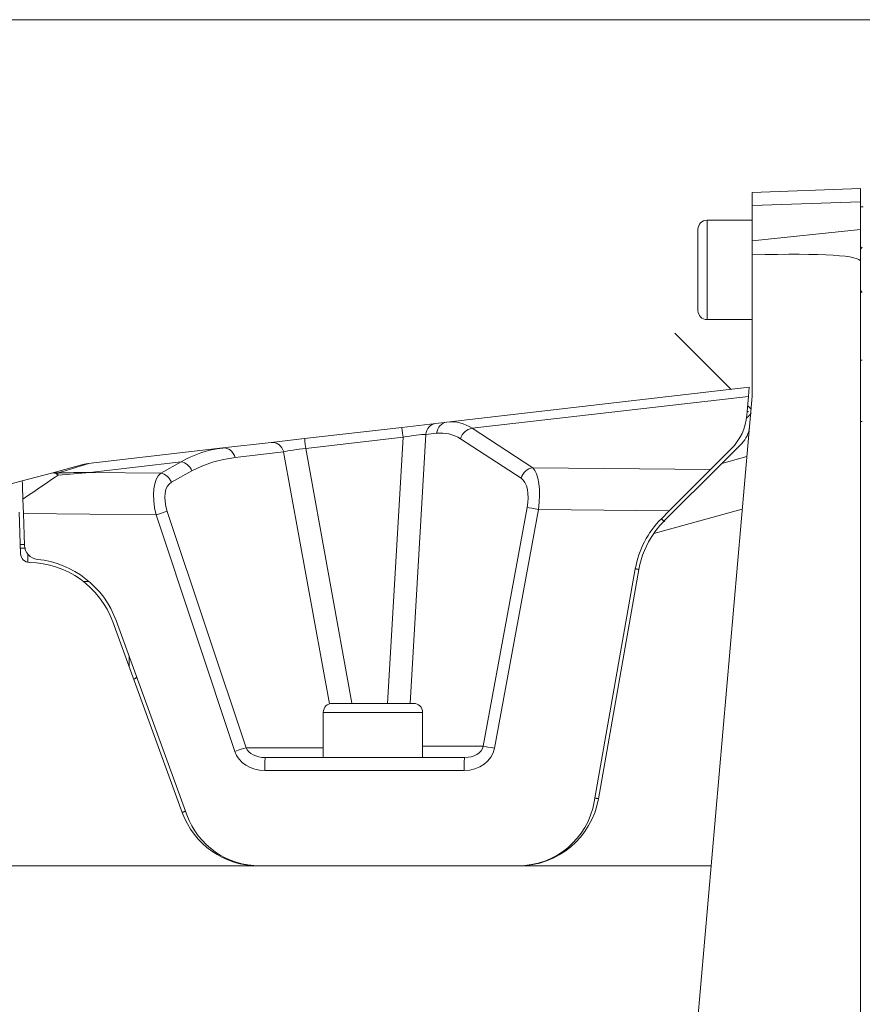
# Model space of a CAD drawing. Header units: millimetres. Extents: x 4 to 837, y 5 to 589.
# Tile 37 of 164: x 425 to 472, y 119 to 173. Entities that reach past the tile are written whole.
import ezdxf

# ---------------------------------------------------------------- set-up
doc = ezdxf.new("R2010")
doc.units = ezdxf.units.MM
doc.layers.add('1', color=7, linetype='Continuous', true_color=0xffffff)

msp = doc.modelspace()

# ---------------------------------------------------------------- linework, layer by layer
at = {"layer": '1', "color": 251, "linetype": 'Continuous', "lineweight": 18}
msp.add_line((506.845, 173.344), (359.947, 173.344), dxfattribs=at)
at = {"layer": '1', "color": 9, "linetype": 'Continuous', "lineweight": 18}
for p, q in [((465.795, 163.782), (471.795, 163.991)), ((465.795, 163.05), (465.795, 163.782)), ((471.795, 163.991), (471.795, 163.26)), ((465.795, 161.105), (465.795, 163.05)), ((471.795, 163.26), (471.795, 161.733)), ((471.795, 161.733), (471.795, 159.946)), ((465.795, 160.325), (465.795, 161.105)), ((465.795, 160.325), (465.795, 152.491)), ((471.795, 159.946), (471.795, 73.037)), ((448.882, 151.059), (465.638, 152.993)), ((465.638, 152.993), (465.594, 152.485)), ((465.795, 152.491), (462.645, 116.491)), ((465.502, 151.441), (465.594, 152.485)), ((448.281, 150.99), (448.882, 151.059)), ((441.008, 150.151), (446.398, 150.773)), ((446.398, 150.773), (448.281, 150.99)), ((436.483, 149.629), (439.165, 149.938)), ((439.165, 149.938), (441.008, 150.151)), ((429.017, 148.767), (436.483, 149.629)), ((463.485, 148.432), (464.635, 149.581)), ((464.112, 148.776), (465.214, 149.877)), ((426.983, 148.239), (428.8, 148.726)), ((460.91, 145.573), (464.112, 148.776)), ((463.485, 148.432), (461.206, 146.152)), ((424.357, 147.535), (425.372, 147.807)), ((425.372, 147.807), (426.983, 148.239)), ((425.435, 146.009), (425.407, 146.804)), ((460.768, 145.715), (461.206, 146.152)), ((425.278, 143.773), (425.198, 146.084)), ((425.435, 146.009), (425.497, 144.232)), ((425.495, 144.291), (425.26, 144.291)), ((457.05, 130.045), (459.324, 142.941)), ((457.283, 130.21), (459.521, 142.906)), ((430.384, 140.002), (434.224, 129.452)), ((434.485, 129.321), (430.572, 140.07)), ((442.045, 132.491), (438.828, 132.491)), ((438.828, 132.491), (442.972, 132.491)), ((446.47, 132.491), (449.868, 132.491)), ((449.868, 132.491), (447.545, 132.491)), ((438.453, 126.491), (423.037, 126.491)), ((452.851, 126.491), (438.453, 126.491)), ((452.816, 126.491), (438.525, 126.491)), ((463.52, 126.491), (452.851, 126.491))]:
    msp.add_line(p, q, dxfattribs=at)
at = {"layer": '1', "color": 9, "linetype": 'Continuous', "lineweight": 13}
for p, q in [((471.795, 163.26), (465.795, 163.05)), ((465.795, 161.105), (471.795, 161.733)), ((465.594, 152.485), (450.29, 150.719)), ((450.29, 150.719), (453.648, 148.538)), ((446.459, 150.222), (441.068, 149.6)), ((445.602, 135.491), (446.459, 150.222)), ((447.714, 150.375), (446.848, 135.491)), ((448.315, 150.445), (447.714, 150.375)), ((452.996, 147.951), (449.638, 150.132)), ((439.848, 149.41), (437.167, 149.101)), ((442.379, 135.463), (439.848, 149.41)), ((441.068, 149.6), (443.629, 135.492)), ((434.173, 148.859), (429.109, 148.274)), ((433.038, 148.232), (434.173, 148.859)), ((464.112, 148.776), (465.503, 149.155)), ((434.771, 148.359), (433.635, 147.732)), ((453.648, 148.538), (463.485, 148.432)), ((429.109, 148.274), (433.038, 148.232)), ((433.404, 146.121), (437.765, 133.024)), ((450.897, 133.111), (453.338, 146.334)), ((453.964, 146.23), (451.523, 133.007)), ((461.206, 146.152), (453.964, 146.23)), ((465.248, 146.236), (460.346, 144.9)), ((432.78, 145.93), (425.435, 146.009)), ((437.141, 132.833), (432.78, 145.93)), ((447.545, 133.111), (450.897, 133.111)), ((437.765, 133.024), (442.045, 133.024)), ((449.842, 131.768), (438.802, 131.768))]:
    msp.add_line(p, q, dxfattribs=at)
at = {"layer": '1', "color": 252, "linetype": 'Continuous', "lineweight": 18}
for p, q in [((471.795, 162.991), (471.945, 162.991)), ((461.51, 155.995), (464.628, 152.877)), ((471.795, 154.491), (471.895, 154.491)), ((465.547, 151.957), (465.732, 151.773)), ((465.573, 151.65), (465.577, 151.655))]:
    msp.add_line(p, q, dxfattribs=at)
at = {"layer": '1', "color": 27, "linetype": 'Continuous', "lineweight": 18}
for p, q in [((465.795, 162.241), (463.295, 162.241)), ((462.795, 161.741), (462.795, 161.57)), ((462.795, 161.57), (462.795, 157.241)), ((471.895, 160.741), (471.795, 160.641)), ((471.795, 158.341), (471.895, 158.241)), ((463.295, 156.741), (465.795, 156.741)), ((429.068, 142.241), (428.795, 142.241)), ((428.795, 142.241), (428.795, 142.207)), ((442.545, 135.491), (447.045, 135.491)), ((442.045, 134.991), (442.045, 132.491)), ((447.545, 132.491), (447.545, 134.991)), ((442.972, 132.491), (446.47, 132.491))]:
    msp.add_line(p, q, dxfattribs=at)
at = {"layer": '1', "color": 27, "linetype": 'Continuous', "lineweight": 13}
for p, q in [((463.295, 162.032), (463.295, 162.241)), ((463.295, 156.741), (463.295, 162.032)), ((431.295, 138.084), (431.295, 137.5)), ((442.045, 134.991), (447.545, 134.991))]:
    msp.add_line(p, q, dxfattribs=at)
at = {"layer": '1', "color": 252, "linetype": 'Continuous', "lineweight": 13}
msp.add_line((471.795, 151.091), (471.895, 151.091), dxfattribs=at)
at = {"layer": '1', "color": 27, "linetype": 'Continuous', "lineweight": 18}
for centre, start, end in [((463.295, 161.741), 90, 180), ((463.295, 157.241), 180, 270), ((431.295, 137.241), 300.1753, 325.215), ((442.545, 134.991), 90, 180), ((447.045, 134.991), 0, 90)]:
    msp.add_arc(centre, 0.5, start, end, dxfattribs=at)
at = {"layer": '1', "color": 9, "linetype": 'Continuous', "lineweight": 18}
for centre, radius, start, end in [((429.189, 147.277), 1.5, 96.5835, 105), ((464.445, 142.038), 5.2, 135, 170), ((464.445, 142.038), 5, 145.0759, 170), ((426.297, 144.26), 0.8, 182, 264.1587), ((425.778, 143.791), 0.5, 182, 269.0422), ((425.686, 138.291), 5.2, 20, 84.1587), ((425.686, 138.291), 5, 20, 89.0422), ((452.816, 130.791), 4.3, 270, 350), ((452.851, 130.991), 4.5, 270, 350), ((438.453, 130.991), 4.5, 200, 270), ((438.525, 130.791), 4.3, 200, 270)]:
    msp.add_arc(centre, radius, start, end, dxfattribs=at)
for centre, major_axis, ratio, start_param, end_param in [((400.161, 152.45), (71.634, 7.505), 0.03471, 6.279549, 6.69175), ((462.514, 151.703), (0, 3), 1, 3.926991, 4.625123), ((464.153, 150.938), (0.205, -1.486), 1, 0.648491, 1.346622)]:
    msp.add_ellipse(centre, major_axis=major_axis, ratio=ratio, start_param=start_param, end_param=end_param, dxfattribs=at)
at = {"layer": '1', "color": 9, "linetype": 'Continuous', "lineweight": 13}
for centre, major_axis, ratio, start_param, end_param in [((448.968, 150.314), (-0.086, 0.745), 0.877005, 0, 1.295121), ((447.569, 140.842), (1.946, 10.196), 0.441133, 6.102903, 6.420468), ((446.484, 150.028), (-0.086, 0.745), 0.003951, 0, 1.306762), ((448.367, 150.245), (-0.086, 0.745), 0.877005, 0, 1.295121), ((446.917, 140.972), (2.052, 9.443), 0.444783, 6.116253, 6.433818), ((450.29, 150.002), (0.409, 0.629), 0.872046, 0.640229, 1.905037), ((439.251, 149.193), (-0.086, 0.745), 0.841353, 4.910452, 6.283185), ((441.094, 149.406), (-0.086, 0.745), 0.003951, 0, 1.306762), ((446.374, 150.015), (1.52, 0.311), 0.119984, 0.466857, 1.490136), ((440.517, 140.028), (6.94, -8.407), 0.681309, 2.725655, 3.04322), ((436.569, 148.883), (-0.086, 0.745), 0.841353, 4.910452, 6.283185), ((441.123, 149.409), (1.502, 0.122), 0.129114, 1.596585, 2.573289), ((434.173, 148.141), (0.363, -0.657), 0.845139, 1.439128, 2.562872), ((441.115, 140.245), (7.732, -7.021), 0.708948, 2.586491, 2.904056), ((373.094, 132.246), (55.925, 16.52), 0.001549, 6.03684, 6.292084), ((453.648, 147.821), (0.409, 0.629), 0.872046, 0.640229, 1.905037), ((453.031, 146.154), (0.414, 2.492), 0.36064, 4.802779, 6.042151), ((424.187, 145.937), (3.604, 2.461), 0.006944, 0.488751, 1.220646), ((427.371, 146.79), (0.388, -1.449), 0.696276, 2.805969, 3.141593), ((427.371, 146.79), (0.388, -1.449), 0.436361, 2.604396, 3.141593), ((427.371, 146.79), (-0.057, 1.499), 0.058057, 5.803818, 6.04411), ((433.969, 145.831), (0.771, -2.485), 0.431649, 3.300236, 4.539608), ((433.038, 147.515), (0.363, -0.657), 0.845139, 1.439128, 2.562872), ((452.379, 146.284), (0.48, 1.729), 0.514733, 4.883118, 6.12249), ((434.567, 146.048), (0.932, -1.683), 0.539998, 3.141059, 4.380431), ((432.806, 145.904), (0.712, 0.237), 0.044142, 0.559115, 1.592863), ((453.99, 146.204), (-0.738, 0.136), 0.028013, 4.753033, 5.802349), ((449.84, 133.241), (1.069, -0.039), 0.700758, 4.764615, 6.160878), ((451.55, 132.981), (-0.738, 0.136), 0.028013, 4.753033, 5.802349), ((437.167, 132.806), (0.712, 0.237), 0.044142, 0.559115, 1.592863), ((438.836, 133.268), (1.759, 0.105), 0.850879, 3.365635, 4.642152), ((438.862, 133.241), (1.136, 0.04), 0.659185, 3.382829, 4.659347), ((438.828, 131.741), (0, 0.75), 0.034899, 0, 1.53589), ((449.814, 133.268), (1.729, -0.098), 0.865621, 4.77794, 6.174204), ((449.868, 131.741), (0, 0.75), 0.034899, 0, 1.53589)]:
    msp.add_ellipse(centre, major_axis=major_axis, ratio=ratio, start_param=start_param, end_param=end_param, dxfattribs=at)
at = {"layer": '1', "color": 252, "linetype": 'Continuous', "lineweight": 18}
msp.add_open_spline([(465.551, 151.629), (465.552, 151.629), (465.552, 151.63), (465.575, 151.653), (465.581, 151.659), (465.582, 151.66), (465.581, 151.659), (465.579, 151.657), (465.579, 151.657), (465.579, 151.656)], degree=3, knots=[0, 0, 0, 0, 0.01791, 0.01791, 0.614925, 0.614925, 0.913433, 0.913433, 1, 1, 1, 1], dxfattribs=at)
at = {"layer": '1', "color": 252, "linetype": 'Continuous', "lineweight": 13}
for points, knots in [([(465.741, 151.536), (465.728, 151.522), (465.712, 151.507), (465.663, 151.458), (465.626, 151.42), (465.557, 151.351), (465.528, 151.323), (465.498, 151.293)], [0, 0, 0, 0, 0.240376, 0.240376, 0.709859, 0.709859, 1, 1, 1, 1]), ([(425.55, 144.091), (425.503, 144.091), (425.456, 144.091), (425.36, 144.091), (425.312, 144.091), (425.263, 144.091)], [0, 0, 0, 0, 0.490421, 0.490421, 1, 1, 1, 1])]:
    msp.add_open_spline(points, degree=3, knots=knots, dxfattribs=at)
at = {"layer": '1', "color": 9, "linetype": 'Continuous', "lineweight": 18}
for points, knots in [([(425.407, 146.804), (425.405, 146.877), (425.4, 147.017), (425.395, 147.146), (425.392, 147.238), (425.391, 147.268), (425.389, 147.326), (425.388, 147.354), (425.385, 147.434), (425.384, 147.483), (425.381, 147.55), (425.381, 147.571), (425.379, 147.601), (425.379, 147.611), (425.378, 147.629), (425.378, 147.638), (425.377, 147.682), (425.376, 147.711), (425.374, 147.746), (425.374, 147.757), (425.374, 147.77), (425.373, 147.775), (425.373, 147.782), (425.373, 147.786), (425.372, 147.801), (425.372, 147.807), (425.372, 147.807)], [0, 0, 0, 0, 0.12502, 0.25004, 0.25004, 0.31255, 0.31255, 0.37506, 0.37506, 0.50008, 0.50008, 0.56259, 0.56259, 0.593844, 0.593844, 0.625099, 0.625099, 0.750119, 0.750119, 0.812629, 0.812629, 0.843884, 0.843884, 0.875139, 0.875139, 1, 1, 1, 1]), ([(460.346, 144.9), (460.43, 145.021), (460.519, 145.137), (460.707, 145.362), (460.806, 145.469), (460.91, 145.573)], [0, 0, 0, 0, 0.5, 0.5, 1, 1, 1, 1])]:
    msp.add_open_spline(points, degree=3, knots=knots, dxfattribs=at)
at = {"layer": '1', "color": 9, "linetype": 'Continuous', "lineweight": 13}
for points in [[(427.337, 148.247), (427.928, 148.262), (428.518, 148.271), (429.109, 148.274)], [(427.361, 148.121), (427.944, 148.185), (428.526, 148.236), (429.109, 148.274)]]:
    msp.add_open_spline(points, degree=3, dxfattribs=at)
at = {"layer": '1', "color": 252, "linetype": 'Continuous', "lineweight": 18}
for points in [[(460.942, 145.541), (460.768, 145.715)], [(425.686, 143.291), (425.686, 143.75)], [(459.521, 142.906), (459.324, 142.941)], [(457.283, 130.21), (457.086, 130.245)], [(434.224, 129.452), (434.412, 129.521)]]:
    msp.add_open_spline(points, degree=1, dxfattribs=at)

doc.saveas('drawing.dxf')
